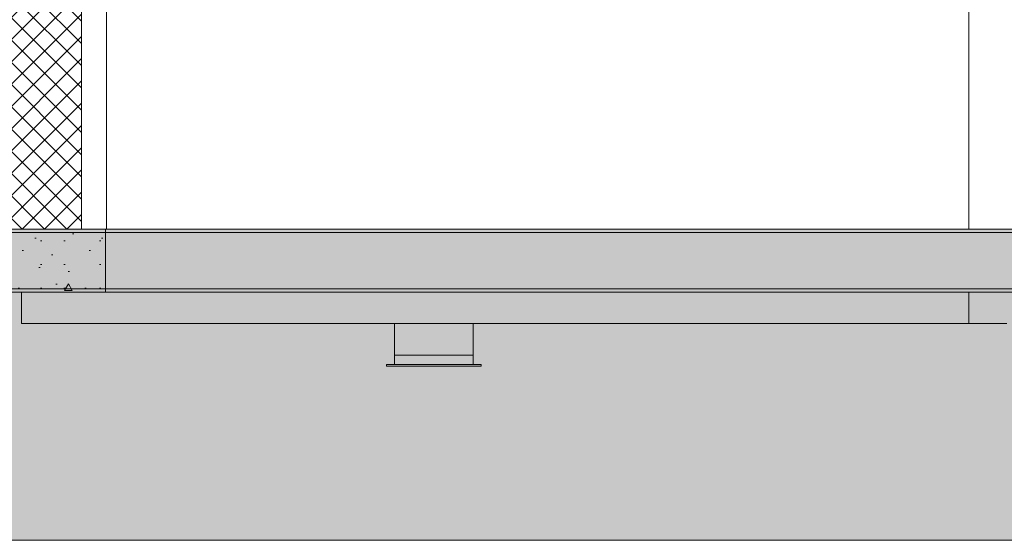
# Model space of a CAD drawing. Header units: millimetres. Extents: x 0 to 1917, y 0 to 847.
# Tile 20 of 230: x 157 to 219, y 646 to 679. Entities that reach past the tile are written whole.
import ezdxf

# ---------------------------------------------------------------- set-up
doc = ezdxf.new("R2010")
doc.units = ezdxf.units.MM
doc.header["$MEASUREMENT"] = 0
doc.set_wipeout_variables(frame=1)
doc.linetypes.add('Linha Tracejada 2_1', pattern=[3, 2, -1])
doc.linetypes.add('Wipeout_Contour', pattern=[1000, 0, -1000])
for name, color, linetype in [('Eletrodoméstico & Mobiliário.ARQ', 7, 'Continuous'), ('Interior - Mobiliário', 7, 'Continuous'), ('Laje.ARQ', 7, 'Continuous'), ('Linha & Trama.2D', 7, 'Continuous'), ('Parede.ARQ', 7, 'Continuous'), ('Pilar.ARQ', 7, 'Continuous')]:
    doc.layers.add(name, color=color, linetype=linetype)
pattern_1 = [(0, (-3460.7426, 665.528), (0, 7.794229), [0.4875, -4.0125]), (0, (-3458.4926, 669.425), (0, 7.794229), [0.4875, -4.0125]), (60, (-3460.7426, 665.528), (-6.75, 3.897114), [0.4875, -4.0125]), (60, (-3456.2426, 665.528), (-6.75, 3.897114), [0.4875, -4.0125]), (120, (-3460.255, 665.528), (6.75, 3.897114), [0.4875, -4.0125]), (120, (-3455.755, 665.528), (6.75, 3.897114), [0.4875, -4.0125]), (0, (-3460.7426, 666.278), (0, 1.5), [0, -1.5, 0, -2.25]), (45, (-3459.9926, 666.278), (-1.0606602, 1.0606602), [0, -1.125, 0, -1.875])]

msp = doc.modelspace()

# ---------------------------------------------------------------- linework, layer by layer
at = {"layer": 'Linha & Trama.2D', "color": 8, "linetype": 'Continuous', "lineweight": 0}
msp.add_line((609.905, 645.761), (65.194, 645.761), dxfattribs=at)

# ---------------------------------------------------------------- wipeouts: each hides what was drawn before it
at = {"color": 254, "linetype": 'Wipeout_Contour', "lineweight": 0, "ltscale": 2727.566813}
msp.add_wipeout([(179.975, 656.828), (185.975, 656.828), (185.975, 656.928), (179.975, 656.928)], dxfattribs=at).dxf.layer = 'Interior - Mobiliário'
at = {"color": 254, "linetype": 'Wipeout_Contour', "lineweight": 0, "ltscale": 5698.799641}
msp.add_wipeout([(158.31, 711.528), (123.495, 711.528), (123.495, 665.528), (125.291, 665.528), (125.291, 708.268), (156.771, 708.268), (156.771, 706.328), (158.31, 706.328)], dxfattribs=at).dxf.layer = 'Parede.ARQ'
at = {"color": 254, "linetype": 'Wipeout_Contour', "lineweight": 0, "ltscale": 3004.283278}
msp.add_wipeout([(219.375, 771.528), (216.975, 771.528), (216.975, 665.528), (219.375, 665.528)], dxfattribs=at).dxf.layer = 'Pilar.ARQ'
at = {"color": 254, "linetype": 'Wipeout_Contour', "lineweight": 0, "ltscale": 2782.512456}
msp.add_wipeout([(219.375, 661.528), (216.975, 661.528), (216.975, 659.528), (219.375, 659.528)], dxfattribs=at).dxf.layer = 'Pilar.ARQ'

# ---------------------------------------------------------------- next in the draw order: linework, layer by layer
at = {"layer": 'Interior - Mobiliário', "color": 7, "linetype": 'Continuous', "lineweight": 0}
for p, q in [((179.975, 656.828), (179.975, 656.928)), ((185.975, 656.828), (185.975, 656.928))]:
    msp.add_line(p, q, dxfattribs=at)

# ---------------------------------------------------------------- next in the draw order: wipeouts: each hides what was drawn before it
at = {"color": 254, "linetype": 'Wipeout_Contour', "lineweight": 0, "ltscale": 2728.908186}
msp.add_wipeout([(185.473, 657.528), (180.477, 657.528), (180.477, 656.928), (185.473, 656.928)], dxfattribs=at).dxf.layer = 'Interior - Mobiliário'
at = {"color": 254, "linetype": 'Wipeout_Contour', "lineweight": 0, "ltscale": 2796.921218}
msp.add_wipeout([(216.975, 679.528), (162.175, 679.528), (162.175, 665.528), (216.975, 665.528)], dxfattribs=at).dxf.layer = 'Parede.ARQ'

# ---------------------------------------------------------------- next in the draw order: linework, layer by layer
at = {"layer": 'Interior - Mobiliário', "color": 7, "linetype": 'Continuous', "lineweight": 0}
for p, q in [((179.975, 656.928), (185.975, 656.928)), ((179.975, 656.828), (185.975, 656.828))]:
    msp.add_line(p, q, dxfattribs=at)
at = {"layer": 'Pilar.ARQ', "color": 20, "linetype": 'Continuous', "lineweight": 0}
msp.add_line((216.975, 665.528), (216.975, 771.528), dxfattribs=at)

# ---------------------------------------------------------------- next in the draw order: wipeouts: each hides what was drawn before it
at = {"color": 254, "linetype": 'Wipeout_Contour', "lineweight": 0, "ltscale": 2817.112538}
msp.add_wipeout([(160.575, 705.528), (160.575, 665.528), (162.175, 665.528), (162.175, 705.528)], dxfattribs=at).dxf.layer = 'Interior - Mobiliário'
at = {"color": 254, "linetype": 'Wipeout_Contour', "lineweight": 0, "ltscale": 2733.917692}
msp.add_wipeout([(180.475, 657.528), (185.475, 657.528), (185.475, 659.528), (180.475, 659.528)], dxfattribs=at).dxf.layer = 'Interior - Mobiliário'

# ---------------------------------------------------------------- next in the draw order: linework, layer by layer
at = {"layer": 'Interior - Mobiliário', "color": 7, "linetype": 'Continuous', "lineweight": 0}
for p, q in [((180.475, 657.528), (185.475, 657.528)), ((180.477, 656.928), (180.477, 657.528)), ((185.473, 656.928), (185.473, 657.528))]:
    msp.add_line(p, q, dxfattribs=at)

# ---------------------------------------------------------------- next in the draw order: wipeouts: each hides what was drawn before it
at = {"color": 254, "linetype": 'Wipeout_Contour', "lineweight": 0, "ltscale": 2811.192108}
msp.add_wipeout([(146.995, 706.288), (143.815, 665.528), (160.575, 665.528), (160.575, 706.288)], dxfattribs=at).dxf.layer = 'Interior - Mobiliário'
at = {"color": 254, "linetype": 'Wipeout_Contour', "lineweight": 0, "ltscale": 2748.235871}
msp.add_wipeout([(216.975, 661.528), (156.771, 661.528), (156.771, 659.528), (216.975, 659.528)], dxfattribs=at).dxf.layer = 'Parede.ARQ'

# ---------------------------------------------------------------- next in the draw order: hatches: boundary and pattern name
at = {"layer": 'Interior - Mobiliário', "linetype": 'Continuous', "lineweight": 0}
h = msp.add_hatch(dxfattribs=at)
h.set_pattern_fill('GRELHA_5X5_DIAGONAL_0007', color=102, style=0, pattern_type=2)
h.set_pattern_definition([(135, (-3460.7426, 665.528), (0.70710678, 0.70710678), []), (45, (-3460.7426, 665.528), (-0.70710678, 0.70710678), [])])
h.paths.add_polyline_path([(146.995, 706.288), (143.815, 665.528), (160.575, 665.528), (160.575, 706.288)])
for points in [[(215.13, 661.528), (215.13, 665.528), (162.62, 665.528), (162.62, 661.528)], [(215.13, 661.528), (215.575, 661.528), (215.575, 665.528), (215.13, 665.528)], [(215.575, 661.528), (241.83, 661.528), (241.83, 665.528), (215.575, 665.528)]]:
    msp.add_hatch(color=81, dxfattribs=at).paths.add_polyline_path(points)

# ---------------------------------------------------------------- next in the draw order: linework, layer by layer
at = {"layer": 'Interior - Mobiliário', "color": 7, "linetype": 'Continuous', "lineweight": 0}
for p, q in [((180.475, 657.528), (180.475, 659.528)), ((185.475, 657.528), (185.475, 659.528))]:
    msp.add_line(p, q, dxfattribs=at)
at = {"layer": 'Parede.ARQ', "color": 7, "linetype": 'Continuous', "lineweight": 0}
msp.add_line((156.771, 659.528), (216.975, 659.528), dxfattribs=at)
at = {"layer": 'Pilar.ARQ', "color": 20, "linetype": 'Continuous', "lineweight": 0}
for q in [(216.975, 661.528), (219.375, 659.528)]:
    msp.add_line((216.975, 659.528), q, dxfattribs=at)

# ---------------------------------------------------------------- next in the draw order: wipeouts: each hides what was drawn before it
at = {"color": 254, "linetype": 'Wipeout_Contour', "lineweight": 0, "ltscale": 2709.385957}
msp.add_wipeout([(104.175, 665.528), (104.175, 661.528), (162.115, 661.528), (162.115, 665.528)], dxfattribs=at).dxf.layer = 'Laje.ARQ'

# ---------------------------------------------------------------- next in the draw order: hatches: boundary and pattern name
at = {"layer": 'Interior - Mobiliário', "linetype": 'Continuous', "lineweight": 0}
for points in [[(112.175, 661.528), (162.175, 661.528), (162.175, 665.528), (112.175, 665.528)], [(162.175, 661.528), (162.62, 661.528), (162.62, 665.528), (162.175, 665.528)]]:
    msp.add_hatch(color=81, dxfattribs=at).paths.add_polyline_path(points)
at = {"layer": 'Laje.ARQ', "linetype": 'Continuous', "lineweight": 0}
h = msp.add_hatch(dxfattribs=at)
h.set_pattern_fill('CONCRETO_0007', color=83, style=0, pattern_type=2)
h.set_pattern_definition(pattern_1)
h.paths.add_polyline_path([(104.175, 665.528), (104.175, 661.528), (162.115, 661.528), (162.115, 665.528)])
at = {"layer": 'Linha & Trama.2D', "linetype": 'Continuous', "lineweight": 0}
h = msp.add_hatch(dxfattribs=at)
h.set_pattern_fill('CONCRETO_0007', color=154, style=0, pattern_type=2)
h.set_pattern_definition(pattern_1)
h.paths.add_polyline_path([(146.675, 661.726), (506.553, 661.726), (506.553, 665.303), (146.675, 665.303)])
h = msp.add_hatch(dxfattribs=at)
h.set_pattern_fill('TERRA_0007', color=30, style=0, pattern_type=2)
h.set_pattern_definition([(45, (-3460.7426, 665.528), (-2.7577163, 2.7577163), []), (45, (-3461.662, 666.447), (-5.515433, 5.515433), []), (45, (-3462.581, 667.3665), (-5.515433, 5.515433), []), (135, (-3463.5003, 668.2857), (0.9192388, 0.9192388), [3.8999999, -3.8999999])])
h.paths.add_polyline_path([(609.905, 661.528), (65.194, 661.528), (65.194, 645.761), (609.905, 645.761)])

# ---------------------------------------------------------------- next in the draw order: linework, layer by layer
at = {"layer": 'Eletrodoméstico & Mobiliário.ARQ', "color": 161, "linetype": 'Linha Tracejada 2_1', "lineweight": 0}
msp.add_line((65.194, 665.528), (602.571, 665.528), dxfattribs=at)
at = {"layer": 'Interior - Mobiliário', "color": 102, "linetype": 'Continuous', "lineweight": 0}
for p, q in [((160.575, 705.528), (160.575, 665.528)), ((162.175, 665.528), (162.175, 705.528))]:
    msp.add_line(p, q, dxfattribs=at)
at = {"layer": 'Interior - Mobiliário', "color": 102, "linetype": 'Continuous', "lineweight": 0, "flags": 128}
for points in [[(518.206, 665.528), (518.175, 665.528), (517.73, 665.528), (465.22, 665.528), (464.775, 665.528), (438.52, 665.528), (438.075, 665.528), (340.397, 665.528), (339.952, 665.528), (242.275, 665.528), (241.83, 665.528), (215.575, 665.528), (215.13, 665.528), (162.62, 665.528), (162.175, 665.528), (162.115, 665.528)], [(518.206, 661.528), (518.175, 661.528), (517.73, 661.528), (465.22, 661.528), (464.775, 661.528), (438.52, 661.528), (438.075, 661.528), (340.397, 661.528), (339.952, 661.528), (242.275, 661.528), (241.83, 661.528), (215.575, 661.528), (215.13, 661.528), (162.62, 661.528), (162.175, 661.528), (162.115, 661.528)]]:
    msp.add_lwpolyline(points, dxfattribs=at)
at = {"layer": 'Laje.ARQ', "color": 123, "linetype": 'Continuous', "lineweight": 0}
for p, q in [((162.115, 665.528), (143.815, 665.528)), ((162.115, 665.528), (162.115, 661.528)), ((162.115, 661.528), (112.175, 661.528))]:
    msp.add_line(p, q, dxfattribs=at)
at = {"layer": 'Linha & Trama.2D', "color": 8, "linetype": 'Continuous', "lineweight": 0}
for p, q in [((506.553, 665.303), (146.675, 665.303)), ((65.194, 661.528), (609.905, 661.528)), ((146.675, 661.726), (506.553, 661.726))]:
    msp.add_line(p, q, dxfattribs=at)
at = {"layer": 'Parede.ARQ', "color": 7, "linetype": 'Continuous', "lineweight": 0}
msp.add_line((156.771, 661.528), (156.771, 659.528), dxfattribs=at)

doc.saveas('drawing.dxf')
